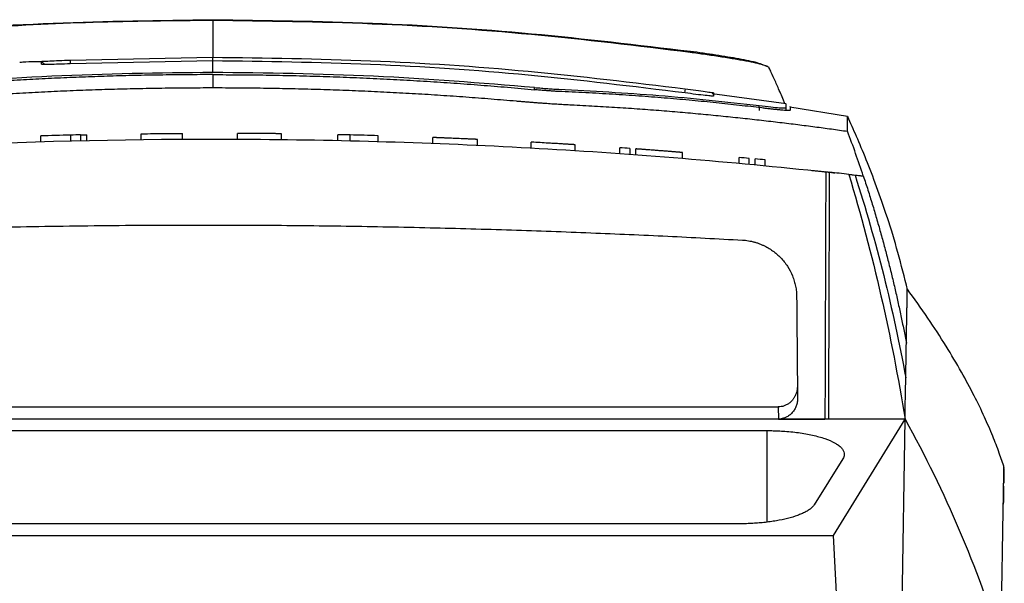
# Model space of a CAD drawing. Extents: x 86 to 639, y 68 to 658.
# Tile 5 of 66: x 319 to 370, y 186 to 215. Entities that reach past the tile are written whole.
import ezdxf

# ---------------------------------------------------------------- set-up
doc = ezdxf.new("R2010")
doc.units = 0
doc.layers.get('0').update_dxf_attribs({"linetype": 'CONTINUOUS'})

msp = doc.modelspace()

# ---------------------------------------------------------------- linework, layer by layer
at = {"color": 7, "linetype": 'CONTINUOUS'}
for p, q in [((329.528, 215.39), (328.607, 215.391)), ((319.671, 213.097), (319.671, 213.251)), ((321.169, 213.318), (328.607, 213.467)), ((328.607, 213.276), (321.17, 213.123)), ((357.57, 212.972), (357.424, 213.025)), ((357.645, 212.891), (357.645, 212.911)), ((353.251, 211.821), (353.223, 211.606)), ((358.528, 211.036), (354.665, 211.56)), ((354.741, 211.612), (354.733, 211.439)), ((358.533, 210.688), (358.528, 210.956)), ((361.73, 210.378), (358.725, 210.857)), ((319.63, 209.059), (319.63, 209.359)), ((321.199, 209.102), (321.199, 209.402)), ((321.714, 209.414), (321.714, 209.114)), ((322.039, 209.122), (322.039, 209.422)), ((324.873, 209.17), (324.873, 209.47)), ((326.426, 209.486), (326.429, 209.486)), ((326.429, 209.486), (326.431, 209.486)), ((326.431, 209.486), (326.432, 209.486)), ((326.432, 209.486), (326.432, 209.486)), ((326.46, 209.486), (326.543, 209.486)), ((326.543, 209.486), (326.619, 209.487)), ((326.619, 209.487), (326.689, 209.487)), ((326.689, 209.487), (326.752, 209.488)), ((326.752, 209.488), (326.809, 209.488)), ((326.809, 209.488), (326.859, 209.488)), ((326.859, 209.488), (326.902, 209.489)), ((326.902, 209.489), (326.938, 209.489)), ((326.938, 209.489), (326.968, 209.489)), ((326.968, 209.489), (326.991, 209.489)), ((326.991, 209.489), (327.008, 209.489)), ((327.008, 209.489), (327.018, 209.489)), ((327.018, 209.489), (327.022, 209.489)), ((327.022, 209.189), (327.022, 209.489)), ((329.895, 209.191), (329.895, 209.491)), ((329.896, 209.491), (329.895, 209.491)), ((329.898, 209.491), (329.896, 209.491)), ((329.902, 209.491), (329.898, 209.491)), ((329.908, 209.491), (329.902, 209.491)), ((329.915, 209.491), (329.908, 209.491)), ((329.923, 209.491), (329.915, 209.491)), ((329.933, 209.49), (329.923, 209.491)), ((329.945, 209.49), (329.933, 209.49)), ((329.958, 209.49), (329.945, 209.49)), ((329.972, 209.49), (329.958, 209.49)), ((329.989, 209.49), (329.972, 209.49)), ((330.006, 209.49), (329.989, 209.49)), ((330.026, 209.49), (330.006, 209.49)), ((330.047, 209.49), (330.026, 209.49)), ((330.069, 209.49), (330.047, 209.49)), ((330.093, 209.49), (330.069, 209.49)), ((330.114, 209.49), (330.093, 209.49)), ((330.137, 209.49), (330.114, 209.49)), ((330.16, 209.489), (330.137, 209.49)), ((330.185, 209.489), (330.16, 209.489)), ((330.21, 209.489), (330.185, 209.489)), ((330.237, 209.489), (330.21, 209.489)), ((330.265, 209.489), (330.237, 209.489)), ((330.294, 209.489), (330.265, 209.489)), ((330.324, 209.489), (330.294, 209.489)), ((330.355, 209.488), (330.324, 209.489)), ((330.387, 209.488), (330.355, 209.488)), ((330.421, 209.488), (330.387, 209.488)), ((330.455, 209.488), (330.421, 209.488)), ((330.491, 209.488), (330.455, 209.488)), ((330.528, 209.487), (330.491, 209.488)), ((330.566, 209.487), (330.528, 209.487)), ((330.593, 209.487), (330.566, 209.487)), ((330.622, 209.487), (330.593, 209.487)), ((330.651, 209.486), (330.622, 209.487)), ((330.682, 209.486), (330.651, 209.486)), ((330.713, 209.486), (330.682, 209.486)), ((330.746, 209.486), (330.713, 209.486)), ((330.78, 209.486), (330.746, 209.486)), ((330.815, 209.485), (330.78, 209.486)), ((330.851, 209.485), (330.815, 209.485)), ((330.888, 209.485), (330.851, 209.485)), ((330.926, 209.484), (330.888, 209.485)), ((330.966, 209.484), (330.926, 209.484)), ((331.006, 209.484), (330.966, 209.484)), ((331.048, 209.484), (331.006, 209.484)), ((331.09, 209.483), (331.048, 209.484)), ((331.134, 209.483), (331.09, 209.483)), ((331.203, 209.482), (331.134, 209.483)), ((331.269, 209.482), (331.203, 209.482)), ((331.333, 209.481), (331.269, 209.482)), ((331.395, 209.48), (331.333, 209.481)), ((331.455, 209.48), (331.395, 209.48)), ((331.512, 209.479), (331.455, 209.48)), ((331.567, 209.479), (331.512, 209.479)), ((331.62, 209.478), (331.567, 209.479)), ((331.67, 209.478), (331.62, 209.478)), ((331.718, 209.477), (331.67, 209.478)), ((331.763, 209.477), (331.718, 209.477)), ((331.806, 209.476), (331.763, 209.477)), ((331.847, 209.476), (331.806, 209.476)), ((331.886, 209.476), (331.847, 209.476)), ((331.922, 209.475), (331.886, 209.476)), ((331.956, 209.475), (331.922, 209.475)), ((331.985, 209.474), (331.956, 209.475)), ((332.013, 209.474), (331.985, 209.474)), ((332.038, 209.474), (332.013, 209.474)), ((332.062, 209.474), (332.038, 209.474)), ((332.084, 209.473), (332.062, 209.474)), ((332.104, 209.473), (332.084, 209.473)), ((332.122, 209.473), (332.104, 209.473)), ((332.138, 209.473), (332.122, 209.473)), ((332.152, 209.472), (332.138, 209.473)), ((332.165, 209.472), (332.152, 209.472)), ((332.175, 209.472), (332.165, 209.472)), ((332.184, 209.472), (332.175, 209.472)), ((332.19, 209.472), (332.184, 209.472)), ((332.195, 209.472), (332.19, 209.472)), ((332.198, 209.472), (332.195, 209.472)), ((332.199, 209.472), (332.198, 209.472)), ((332.199, 209.172), (332.199, 209.472)), ((335.131, 209.122), (335.131, 209.423)), ((335.773, 209.108), (335.773, 209.408)), ((337.237, 209.069), (337.237, 209.369)), ((340.102, 209.273), (340.099, 209.273)), ((340.099, 208.973), (340.099, 209.273)), ((340.099, 209.273), (340.099, 209.273)), ((340.105, 209.273), (340.102, 209.273)), ((340.11, 209.273), (340.105, 209.273)), ((340.116, 209.273), (340.11, 209.273)), ((340.124, 209.273), (340.116, 209.273)), ((340.132, 209.272), (340.124, 209.273)), ((340.143, 209.272), (340.132, 209.272)), ((340.154, 209.271), (340.143, 209.272)), ((340.168, 209.271), (340.154, 209.271)), ((340.182, 209.27), (340.168, 209.271)), ((340.198, 209.27), (340.182, 209.27)), ((340.215, 209.269), (340.198, 209.27)), ((340.234, 209.268), (340.215, 209.269)), ((340.254, 209.267), (340.234, 209.268)), ((340.275, 209.267), (340.254, 209.267)), ((340.3, 209.266), (340.275, 209.267)), ((340.326, 209.265), (340.3, 209.266)), ((340.353, 209.264), (340.326, 209.265)), ((340.383, 209.262), (340.353, 209.264)), ((340.414, 209.261), (340.383, 209.262)), ((340.446, 209.26), (340.414, 209.261)), ((340.48, 209.259), (340.446, 209.26)), ((340.516, 209.257), (340.48, 209.259)), ((340.553, 209.256), (340.516, 209.257)), ((340.592, 209.254), (340.553, 209.256)), ((340.632, 209.253), (340.592, 209.254)), ((340.674, 209.251), (340.632, 209.253)), ((340.717, 209.249), (340.674, 209.251)), ((340.762, 209.247), (340.717, 209.249)), ((340.809, 209.245), (340.762, 209.247)), ((340.857, 209.243), (340.809, 209.245)), ((341.716, 209.207), (341.665, 209.209)), ((341.766, 209.205), (341.716, 209.207)), ((341.813, 209.203), (341.766, 209.205)), ((341.859, 209.201), (341.813, 209.203)), ((341.903, 209.199), (341.859, 209.201)), ((341.945, 209.197), (341.903, 209.199)), ((341.986, 209.195), (341.945, 209.197)), ((342.025, 209.194), (341.986, 209.195)), ((342.062, 209.192), (342.025, 209.194)), ((342.097, 209.19), (342.062, 209.192)), ((342.131, 209.189), (342.097, 209.19)), ((342.162, 209.187), (342.131, 209.189)), ((342.192, 209.186), (342.162, 209.187)), ((342.221, 209.185), (342.192, 209.186)), ((342.247, 209.183), (342.221, 209.185)), ((342.272, 209.182), (342.247, 209.183)), ((342.29, 209.182), (342.272, 209.182)), ((342.307, 209.181), (342.29, 209.182)), ((342.323, 209.18), (342.307, 209.181)), ((342.338, 209.179), (342.323, 209.18)), ((342.352, 209.179), (342.338, 209.179)), ((342.364, 209.178), (342.352, 209.179)), ((342.375, 209.178), (342.364, 209.178)), ((342.386, 209.177), (342.375, 209.178)), ((342.394, 209.177), (342.386, 209.177)), ((342.402, 209.176), (342.394, 209.177)), ((342.409, 209.176), (342.402, 209.176)), ((342.414, 209.176), (342.409, 209.176)), ((342.418, 209.176), (342.414, 209.176)), ((342.421, 209.176), (342.418, 209.176)), ((342.423, 209.175), (342.421, 209.176)), ((342.424, 209.175), (342.423, 209.175)), ((342.424, 208.875), (342.424, 209.175)), ((345.228, 208.733), (345.228, 209.033)), ((345.229, 209.033), (345.228, 209.033)), ((345.232, 209.033), (345.229, 209.033)), ((345.236, 209.033), (345.232, 209.033)), ((345.242, 209.032), (345.236, 209.033)), ((345.25, 209.032), (345.242, 209.032)), ((345.26, 209.031), (345.25, 209.032)), ((345.271, 209.031), (345.26, 209.031)), ((345.284, 209.03), (345.271, 209.031)), ((345.299, 209.029), (345.284, 209.03)), ((345.315, 209.028), (345.299, 209.029)), ((345.333, 209.027), (345.315, 209.028)), ((345.353, 209.026), (345.333, 209.027)), ((345.362, 209.026), (345.353, 209.026)), ((346.307, 208.971), (346.227, 208.976)), ((346.385, 208.967), (346.307, 208.971)), ((346.46, 208.962), (346.385, 208.967)), ((346.533, 208.958), (346.46, 208.962)), ((346.602, 208.954), (346.533, 208.958)), ((346.669, 208.95), (346.602, 208.954)), ((346.733, 208.946), (346.669, 208.95)), ((346.795, 208.942), (346.733, 208.946)), ((346.853, 208.939), (346.795, 208.942)), ((346.909, 208.935), (346.853, 208.939)), ((346.962, 208.932), (346.909, 208.935)), ((347.013, 208.929), (346.962, 208.932)), ((347.06, 208.926), (347.013, 208.929)), ((347.105, 208.923), (347.06, 208.926)), ((347.147, 208.921), (347.105, 208.923)), ((347.186, 208.918), (347.147, 208.921)), ((347.227, 208.916), (347.186, 208.918)), ((347.266, 208.913), (347.227, 208.916)), ((347.301, 208.911), (347.266, 208.913)), ((347.334, 208.909), (347.301, 208.911)), ((347.365, 208.907), (347.334, 208.909)), ((347.393, 208.905), (347.365, 208.907)), ((347.418, 208.904), (347.393, 208.905)), ((347.44, 208.902), (347.418, 208.904)), ((347.46, 208.901), (347.44, 208.902)), ((347.477, 208.9), (347.46, 208.901)), ((347.492, 208.899), (347.477, 208.9)), ((347.504, 208.898), (347.492, 208.899)), ((347.513, 208.898), (347.504, 208.898)), ((347.52, 208.897), (347.513, 208.898)), ((347.524, 208.897), (347.52, 208.897)), ((347.525, 208.897), (347.524, 208.897)), ((347.525, 208.596), (347.525, 208.897)), ((349.847, 208.441), (349.847, 208.741)), ((350.369, 208.704), (350.369, 208.403)), ((350.686, 208.38), (350.686, 208.681)), ((350.688, 208.681), (350.686, 208.681)), ((350.692, 208.68), (350.688, 208.681)), ((350.699, 208.68), (350.692, 208.68)), ((350.71, 208.679), (350.699, 208.68)), ((350.723, 208.678), (350.71, 208.679)), ((350.739, 208.677), (350.723, 208.678)), ((350.758, 208.675), (350.739, 208.677)), ((350.781, 208.674), (350.758, 208.675)), ((350.805, 208.672), (350.781, 208.674)), ((350.833, 208.67), (350.805, 208.672)), ((350.864, 208.667), (350.833, 208.67)), ((350.898, 208.665), (350.864, 208.667)), ((350.935, 208.662), (350.898, 208.665)), ((350.975, 208.659), (350.935, 208.662)), ((351.018, 208.656), (350.975, 208.659)), ((351.064, 208.653), (351.018, 208.656)), ((351.101, 208.65), (351.064, 208.653)), ((351.141, 208.647), (351.101, 208.65)), ((351.182, 208.644), (351.141, 208.647)), ((351.226, 208.64), (351.182, 208.644)), ((351.272, 208.637), (351.226, 208.64)), ((351.319, 208.633), (351.272, 208.637)), ((351.369, 208.63), (351.319, 208.633)), ((351.421, 208.626), (351.369, 208.63)), ((351.474, 208.621), (351.421, 208.626)), ((351.53, 208.617), (351.474, 208.621)), ((351.588, 208.613), (351.53, 208.617)), ((351.648, 208.608), (351.588, 208.613)), ((351.709, 208.603), (351.648, 208.608)), ((351.773, 208.599), (351.709, 208.603)), ((351.839, 208.593), (351.773, 208.599)), ((351.907, 208.588), (351.839, 208.593)), ((351.974, 208.583), (351.907, 208.588)), ((352.04, 208.578), (351.974, 208.583)), ((352.104, 208.573), (352.04, 208.578)), ((352.166, 208.568), (352.104, 208.573)), ((352.225, 208.563), (352.166, 208.568)), ((352.283, 208.559), (352.225, 208.563)), ((352.338, 208.554), (352.283, 208.559)), ((352.392, 208.55), (352.338, 208.554)), ((352.443, 208.546), (352.392, 208.55)), ((352.493, 208.542), (352.443, 208.546)), ((352.54, 208.538), (352.493, 208.542)), ((352.585, 208.535), (352.54, 208.538)), ((352.629, 208.531), (352.585, 208.535)), ((352.67, 208.528), (352.629, 208.531)), ((352.709, 208.525), (352.67, 208.528)), ((352.746, 208.522), (352.709, 208.525)), ((352.792, 208.518), (352.746, 208.522)), ((352.835, 208.514), (352.792, 208.518)), ((352.875, 208.511), (352.835, 208.514)), ((352.912, 208.508), (352.875, 208.511)), ((352.945, 208.506), (352.912, 208.508)), ((352.976, 208.503), (352.945, 208.506)), ((353.004, 208.501), (352.976, 208.503)), ((353.03, 208.499), (353.004, 208.501)), ((353.052, 208.497), (353.03, 208.499)), ((353.071, 208.495), (353.052, 208.497)), ((353.087, 208.494), (353.071, 208.495)), ((353.1, 208.493), (353.087, 208.494)), ((353.11, 208.492), (353.1, 208.493)), ((353.118, 208.491), (353.11, 208.492)), ((353.122, 208.491), (353.118, 208.491)), ((353.124, 208.491), (353.122, 208.491)), ((353.124, 208.19), (353.124, 208.491)), ((356.072, 207.934), (356.072, 208.235)), ((356.594, 207.885), (356.594, 208.186)), ((356.908, 207.856), (356.908, 208.157)), ((357.43, 207.806), (357.43, 208.107)), ((360.858, 207.455), (360.593, 207.483)), ((303.978, 195.21), (358.113, 195.21)), ((358.113, 195.21), (358.119, 194.573)), ((360.747, 194.568), (300.467, 194.568)), ((358.119, 194.573), (303.973, 194.573)), ((360.548, 194.572), (360.548, 194.568)), ((364.728, 194.568), (360.747, 194.568)), ((360.748, 194.568), (360.749, 194.681)), ((361, 188.496), (364.728, 194.568)), ((363.793, 135.212), (364.728, 194.568)), ((299.716, 193.973), (357.515, 193.973)), ((361.486, 192.506), (359.99, 190.104)), ((369.888, 191.974), (369.875, 191.231)), ((369.882, 191.074), (369.845, 191.074)), ((356.039, 189.105), (301.192, 189.105)), ((296.213, 188.496), (361, 188.496)), ((363.793, 135.212), (361, 188.496))]:
    msp.add_line(p, q, dxfattribs=at)
at = {"color": 8, "linetype": 'CONTINUOUS'}
for p, q in [((319.671, 213.251), (319.846, 213.088)), ((321.169, 213.318), (321.177, 213.123)), ((328.607, 213.276), (328.607, 213.467)), ((345.4, 211.773), (345.4, 211.885)), ((357.126, 210.68), (357.123, 210.944)), ((357.515, 193.973), (357.515, 189.199))]:
    msp.add_line(p, q, dxfattribs=at)
at = {"color": 8, "linetype": 'CONTINUOUS', "flags": 128}
msp.add_lwpolyline([(329.528, 215.385), (329.528, 215.386), (329.528, 215.39)], dxfattribs=at)
at = {"color": 7, "linetype": 'CONTINUOUS'}
for centre, radius, start, end in [((353.134, 213.776), 0.393, 351.1333, 359.8672), ((328.607, -90.807), 300.3, 91.41344, 91.71306), ((328.607, -90.807), 300.3, 91.31513, 91.41344), ((328.607, -90.807), 300.3, 88.6325, 88.75502), ((328.607, -90.807), 300.3, 88.35308, 88.6325), ((328.607, -90.807), 300.3, 87.50773, 87.66202), ((328.607, -90.807), 300.3, 86.63624, 86.80143), ((328.607, -90.807), 300.3, 85.84427, 85.94414), ((328.607, -90.807), 300.3, 84.65242, 84.75246), ((328.607, -90.807), 300.3, 84.49218, 84.59224)]:
    msp.add_arc(centre, radius, start, end, dxfattribs=at)
for points, knots in [([(303.687, 213.775), (306.444, 214.106), (311.959, 214.769), (320.276, 215.32), (325.83, 215.392), (328.607, 215.427)], [0, 0, 0, 0, 0.33333, 0.666664, 1, 1, 1, 1]), ([(328.607, 215.385), (326.524, 215.365), (322.36, 215.327), (316.12, 215), (309.891, 214.5), (305.759, 213.977), (303.692, 213.716)], [0, 0, 0, 0, 0.249974, 0.499948, 0.749914, 1, 1, 1, 1]), ([(328.607, 215.427), (328.607, 215.426), (328.607, 215.423), (328.607, 215.397), (328.607, 215.385)], [0, 0, 0, 0, 0.500004, 1, 1, 1, 1]), ([(328.607, 215.427), (331.384, 215.392), (336.937, 215.32), (345.255, 214.769), (350.769, 214.107), (353.527, 213.775)], [0, 0, 0, 0, 0.333336, 0.66667, 1, 1, 1, 1]), ([(328.607, 215.385), (328.607, 215.071), (328.607, 214.511), (328.607, 213.786), (328.607, 213.467)], [0, 0, 0, 0, 0.559954, 1, 1, 1, 1]), ([(353.522, 213.716), (350.765, 214.052), (345.252, 214.725), (336.935, 215.275), (331.383, 215.348), (328.607, 215.385)], [0, 0, 0, 0, 0.333403, 0.666701, 1, 1, 1, 1]), ([(357.326, 213.061), (357.232, 213.099), (356.977, 213.204), (356.098, 213.374), (354.88, 213.58), (353.975, 213.708), (353.527, 213.772)], [0, 0, 0, 0, 0.165506, 0.449127, 0.726727, 1, 1, 1, 1]), ([(319.961, 213.236), (319.542, 213.235), (319.066, 213.234), (318.594, 213.194), (318.539, 213.19)], [0, 0, 0, 0, 0.883378, 1, 1, 1, 1]), ([(319.671, 213.251), (319.693, 213.253), (319.738, 213.256), (320.08, 213.272), (320.576, 213.294), (320.972, 213.31), (321.169, 213.318)], [0, 0, 0, 0, 0.250048, 0.499931, 0.749943, 1, 1, 1, 1]), ([(328.607, 213.467), (331.353, 213.431), (336.846, 213.357), (345.072, 212.808), (350.525, 212.15), (353.251, 211.821)], [0, 0, 0, 0, 0.333353, 0.6666928, 1, 1, 1, 1]), ([(328.607, 212.67), (328.607, 212.811), (328.607, 213.063), (328.607, 213.211), (328.607, 213.276)], [0, 0, 0, 0, 0.559998, 1, 1, 1, 1]), ([(353.251, 211.603), (350.525, 211.936), (345.072, 212.602), (336.847, 213.163), (331.353, 213.239), (328.607, 213.276)], [0, 0, 0, 0, 0.333302, 0.666642, 1, 1, 1, 1]), ([(321.169, 213.123), (320.972, 213.116), (320.579, 213.1), (320.082, 213.088), (319.737, 213.085), (319.693, 213.093), (319.671, 213.097)], [0, 0, 0, 0, 0.250359, 0.500365, 0.750248, 1, 1, 1, 1]), ([(357.645, 212.911), (357.648, 212.926), (357.651, 212.943), (357.568, 212.973), (357.566, 212.974)], [0, 0, 0, 0, 0.9743694, 1, 1, 1, 1]), ([(358.459, 211.045), (358.435, 211.105), (358.358, 211.289), (358.178, 211.71), (357.945, 212.243), (357.76, 212.651), (357.679, 212.824), (357.646, 212.892)], [0, 0, 0, 0, 0.055324, 0.170877, 0.435899, 0.776506, 1, 1, 1, 1]), ([(328.607, 212.672), (325.808, 212.638), (320.202, 212.57), (314.613, 212.113), (311.814, 211.884)], [0, 0, 0, 0, 0.499113, 1, 1, 1, 1]), ([(328.607, 212.558), (328.174, 212.557), (327.309, 212.555), (326.012, 212.54), (324.716, 212.517), (323.421, 212.484), (322.127, 212.442), (320.834, 212.39), (319.541, 212.33), (318.25, 212.26), (316.96, 212.181), (315.672, 212.093), (314.384, 211.995), (313.098, 211.89), (312.242, 211.812), (311.814, 211.773)], [0, 0, 0, 0, 0.077159, 0.154278, 0.231357, 0.308396, 0.385396, 0.462357, 0.539279, 0.616162, 0.693007, 0.769813, 0.84658, 0.923309, 1, 1, 1, 1]), ([(345.4, 211.885), (342.601, 212.113), (337.012, 212.57), (331.405, 212.638), (328.607, 212.672)], [0, 0, 0, 0, 0.500887, 1, 1, 1, 1]), ([(328.607, 212.558), (329.071, 212.557), (330.001, 212.555), (331.397, 212.538), (332.793, 212.511), (334.19, 212.472), (335.588, 212.423), (336.987, 212.363), (338.387, 212.292), (339.788, 212.211), (341.19, 212.118), (342.592, 212.014), (343.996, 211.9), (344.932, 211.815), (345.4, 211.773)], [0, 0, 0, 0, 0.082907, 0.165875, 0.248909, 0.332014, 0.415194, 0.498456, 0.581803, 0.665241, 0.748774, 0.832409, 0.916149, 1, 1, 1, 1]), ([(312.771, 211.185), (313.209, 211.222), (314.084, 211.297), (315.399, 211.397), (316.715, 211.489), (318.032, 211.571), (319.35, 211.643), (320.67, 211.706), (321.99, 211.759), (323.312, 211.803), (324.634, 211.837), (325.958, 211.861), (327.282, 211.876), (328.165, 211.878), (328.607, 211.879)], [0, 0, 0, 0, 0.083103, 0.166248, 0.249434, 0.332663, 0.415932, 0.499244, 0.582597, 0.665993, 0.749431, 0.832911, 0.916434, 1, 1, 1, 1]), ([(328.607, 211.879), (329.048, 211.878), (329.932, 211.876), (331.256, 211.861), (332.579, 211.837), (333.902, 211.803), (335.223, 211.759), (336.544, 211.706), (337.863, 211.643), (339.182, 211.571), (340.499, 211.489), (341.815, 211.397), (343.129, 211.297), (344.005, 211.222), (344.442, 211.185)], [0, 0, 0, 0, 0.083566, 0.167089, 0.250569, 0.334007, 0.417403, 0.500756, 0.584068, 0.667337, 0.750566, 0.833752, 0.916897, 1, 1, 1, 1]), ([(345.4, 211.885), (345.518, 211.874), (345.754, 211.853), (346.092, 211.826), (346.408, 211.805), (346.584, 211.797), (346.673, 211.793)], [0, 0, 0, 0, 0.2514717, 0.5002134, 0.7488296, 1, 1, 1, 1]), ([(346.814, 211.67), (346.782, 211.672), (346.719, 211.674), (346.618, 211.68), (346.512, 211.686), (346.401, 211.692), (346.285, 211.7), (346.126, 211.711), (345.919, 211.727), (345.662, 211.749), (345.487, 211.765), (345.4, 211.773)], [0, 0, 0, 0, 0.083936, 0.16713, 0.249942, 0.332739, 0.415887, 0.499746, 0.6667, 0.832487, 1, 1, 1, 1]), ([(346.673, 211.793), (348.412, 211.703), (351.899, 211.523), (355.379, 211.137), (357.123, 210.944)], [0, 0, 0, 0, 0.498982, 1, 1, 1, 1]), ([(357.264, 210.816), (356.871, 210.863), (356.074, 210.957), (354.859, 211.087), (353.608, 211.211), (352.32, 211.325), (350.996, 211.43), (349.635, 211.523), (348.237, 211.606), (347.292, 211.648), (346.814, 211.67)], [0, 0, 0, 0, 0.112909, 0.229265, 0.34907, 0.472329, 0.599046, 0.729227, 0.862876, 1, 1, 1, 1]), ([(353.251, 211.821), (353.446, 211.795), (353.834, 211.742), (354.327, 211.674), (354.672, 211.624), (354.718, 211.616), (354.741, 211.612)], [0, 0, 0, 0, 0.250195, 0.500247, 0.750193, 1, 1, 1, 1]), ([(344.442, 211.185), (344.515, 211.179), (344.661, 211.166), (344.878, 211.148), (345.094, 211.13), (345.309, 211.113), (345.522, 211.097), (345.734, 211.081), (345.996, 211.062), (346.305, 211.041), (346.654, 211.019), (346.991, 211), (347.204, 210.989), (347.31, 210.984)], [0, 0, 0, 0, 0.071756, 0.143151, 0.21432, 0.285399, 0.356525, 0.427833, 0.499461, 0.624965, 0.749726, 0.87449, 1, 1, 1, 1]), ([(354.733, 211.439), (354.711, 211.437), (354.666, 211.432), (354.321, 211.467), (353.831, 211.525), (353.445, 211.577), (353.251, 211.603)], [0, 0, 0, 0, 0.249762, 0.499581, 0.749612, 1, 1, 1, 1]), ([(347.31, 210.984), (347.718, 210.963), (348.523, 210.922), (349.716, 210.85), (350.879, 210.771), (352.012, 210.685), (353.116, 210.593), (354.19, 210.496), (355.235, 210.394), (356.249, 210.289), (357.235, 210.18), (358.19, 210.068), (359.117, 209.954), (360.013, 209.838), (360.881, 209.722), (361.449, 209.641), (361.728, 209.601)], [0, 0, 0, 0, 0.084595, 0.167153, 0.247679, 0.326175, 0.402644, 0.477089, 0.549511, 0.619913, 0.688297, 0.754665, 0.819017, 0.881357, 0.941684, 1, 1, 1, 1]), ([(357.122, 210.944), (357.333, 210.919), (357.752, 210.87), (358.188, 210.828), (358.475, 210.81), (358.51, 210.823), (358.528, 210.83)], [0, 0, 0, 0, 0.2514714, 0.5000693, 0.7486102, 1, 1, 1, 1]), ([(358.728, 210.697), (358.728, 210.695), (358.726, 210.691), (358.714, 210.687), (358.695, 210.684), (358.667, 210.683), (358.615, 210.682), (358.52, 210.686), (358.355, 210.698), (358.146, 210.717), (357.922, 210.74), (357.7, 210.765), (357.492, 210.789), (357.34, 210.807), (357.264, 210.816)], [0, 0, 0, 0, 0.050436, 0.100719, 0.150928, 0.201143, 0.251445, 0.375683, 0.499949, 0.624156, 0.748508, 0.832261, 0.91597, 1, 1, 1, 1]), ([(358.528, 210.83), (358.528, 210.924), (358.528, 211.048), (358.528, 211.017), (358.528, 211.009)], [0, 0, 0, 0, 0.754935, 1, 1, 1, 1]), ([(358.728, 210.879), (358.728, 210.888), (358.728, 210.948), (358.728, 210.813), (358.728, 210.697)], [0, 0, 0, 0, 0.138, 1, 1, 1, 1]), ([(361.728, 209.601), (361.728, 209.842), (361.728, 210.295), (361.728, 210.34), (361.728, 210.361)], [0, 0, 0, 0, 0.529463, 1, 1, 1, 1]), ([(364.86, 201.314), (364.696, 201.973), (364.366, 203.302), (363.795, 205.155), (363.235, 206.762), (362.694, 208.159), (362.201, 209.336), (361.888, 210.027), (361.736, 210.364)], [0, 0, 0, 0, 0.1580724, 0.318635, 0.4841177, 0.6555574, 0.8320547, 1, 1, 1, 1]), ([(300.623, 207.885), (310.596, 208.82), (320.61, 209.254), (335.633, 209.153), (340.636, 208.994), (350.626, 208.426), (355.613, 208.017), (360.593, 207.483)], [0, 0, 0, 0, 0.5, 0.5, 0.75, 0.75, 1, 1, 1, 1]), ([(359.857, 207.561), (359.899, 207.557), (359.981, 207.548), (360.102, 207.536), (360.217, 207.523), (360.328, 207.512), (360.434, 207.5), (360.535, 207.49), (360.631, 207.479), (360.757, 207.466), (360.896, 207.451), (361, 207.439), (361.054, 207.434), (361.056, 207.433), (361.058, 207.433)], [0, 0, 0, 0, 0.065064, 0.128149, 0.189858, 0.250834, 0.311744, 0.373256, 0.43602, 0.500647, 0.643205, 0.785825, 0.892478, 1, 1, 1, 1]), ([(360.593, 207.483), (360.588, 206.18), (360.584, 204.876), (360.579, 203.572), (360.575, 202.268), (360.57, 200.964), (360.566, 199.66), (360.56, 197.964), (360.554, 196.268), (360.548, 194.572)], [0, 0, 0, 0, 0.00393326, 0.00393326, 0.00393326, 0.00786652, 0.00786652, 0.00786652, 0.01298133, 0.01298133, 0.01298133, 0.01298133]), ([(360.749, 194.681), (360.756, 196.932), (360.768, 200.243), (360.782, 204.503), (360.789, 206.512), (360.793, 207.462)], [0, 0, 0, 0, 0.528363, 0.776901, 1, 1, 1, 1]), ([(361.794, 207.352), (361.854, 207.345), (361.964, 207.333), (362.071, 207.321), (362.119, 207.316)], [0, 0, 0, 0, 0.55027, 1, 1, 1, 1]), ([(362.118, 207.316), (362.157, 207.311), (362.234, 207.303), (362.331, 207.292), (362.412, 207.283), (362.457, 207.278), (362.498, 207.273), (362.541, 207.268), (362.549, 207.267), (362.552, 207.267)], [0, 0, 0, 0, 0.2500021, 0.5000043, 0.6250062, 0.6884916, 0.7500042, 0.8841355, 1, 1, 1, 1]), ([(362.552, 207.267), (362.632, 207.022), (362.792, 206.533), (363.02, 205.798), (363.239, 205.064), (363.448, 204.332), (363.648, 203.601), (363.838, 202.872), (364.02, 202.144), (364.192, 201.418), (364.356, 200.694), (364.512, 199.972), (364.659, 199.253), (364.751, 198.773), (364.797, 198.534)], [0, 0, 0, 0, 0.085585, 0.170758, 0.255521, 0.339876, 0.423821, 0.507359, 0.590488, 0.673209, 0.755521, 0.837424, 0.918917, 1, 1, 1, 1]), ([(305.89, 204.216), (306.665, 204.249), (308.229, 204.316), (310.596, 204.404), (313.007, 204.482), (315.462, 204.55), (317.959, 204.607), (320.499, 204.651), (323.081, 204.684), (325.706, 204.704), (328.374, 204.709), (331.665, 204.699), (335.527, 204.659), (339.905, 204.575), (344.161, 204.456), (348.296, 204.306), (352.309, 204.131), (354.943, 203.989), (356.24, 203.919)], [0, 0, 0, 0, 0.046189, 0.09323, 0.14112, 0.189859, 0.239445, 0.289876, 0.341151, 0.393267, 0.446223, 0.500016, 0.589309, 0.676229, 0.760767, 0.842913, 0.92266, 1, 1, 1, 1]), ([(356.24, 203.919), (356.293, 203.916), (356.401, 203.909), (356.56, 203.887), (356.718, 203.857), (356.874, 203.817), (357.029, 203.769), (357.182, 203.712), (357.455, 203.594), (357.831, 203.376), (358.258, 203.005), (358.609, 202.56), (358.825, 202.139), (358.952, 201.783), (359.02, 201.509), (359.063, 201.231), (359.069, 201.044), (359.072, 200.95)], [0, 0, 0, 0, 0.035674, 0.071182, 0.106642, 0.14217, 0.177881, 0.213885, 0.250291, 0.375611, 0.500046, 0.624048, 0.749783, 0.813089, 0.875492, 0.937589, 1, 1, 1, 1]), ([(364.797, 198.534), (364.799, 198.679), (364.805, 198.99), (364.813, 199.435), (364.82, 199.815), (364.825, 200.126), (364.83, 200.374), (364.833, 200.585), (364.838, 200.835), (364.843, 201.091), (364.846, 201.277), (364.848, 201.389), (364.847, 201.359), (364.847, 201.356)], [0, 0, 0, 0, 0.08031, 0.17256, 0.276748, 0.343736, 0.41487, 0.490149, 0.549092, 0.690564, 0.835313, 0.983342, 1, 1, 1, 1]), ([(359.072, 200.95), (359.079, 200.085), (359.095, 198.322), (359.11, 196.559), (359.118, 195.662)], [0, 0, 0, 0, 0.491011, 1, 1, 1, 1]), ([(369.907, 192.018), (369.821, 192.281), (369.623, 192.878), (369.282, 193.752), (368.848, 194.755), (368.306, 195.87), (367.64, 197.105), (366.835, 198.457), (365.895, 199.908), (365.21, 200.86), (364.852, 201.359)], [0, 0, 0, 0, 0.0589897, 0.1341046, 0.2267169, 0.3383101, 0.4705042, 0.625049, 0.8037992, 1, 1, 1, 1]), ([(364.766, 196.726), (364.772, 197.065), (364.779, 197.47), (364.789, 198.062), (364.794, 198.34), (364.798, 198.534)], [0, 0, 0, 0, 0.653675, 0.826586, 1.307351, 1.307351, 1.307351, 1.307351]), ([(359.112, 196.298), (359.112, 196.262), (359.11, 196.193), (359.097, 196.092), (359.077, 195.999), (359.051, 195.912), (359.02, 195.833), (358.986, 195.762), (358.951, 195.698), (358.914, 195.641), (358.877, 195.591), (358.814, 195.515), (358.716, 195.422), (358.575, 195.326), (358.424, 195.259), (358.269, 195.217), (358.165, 195.212), (358.113, 195.209)], [0, 0, 0, 0, 0.065211, 0.127011, 0.185402, 0.240387, 0.291969, 0.34015, 0.384936, 0.426332, 0.464346, 0.498986, 0.606292, 0.70971, 0.809559, 0.906193, 1, 1, 1, 1]), ([(359.118, 195.662), (359.117, 195.627), (359.116, 195.557), (359.103, 195.455), (359.082, 195.355), (359.041, 195.226), (358.969, 195.072), (358.847, 194.906), (358.697, 194.765), (358.54, 194.67), (358.391, 194.613), (358.257, 194.58), (358.165, 194.575), (358.119, 194.573)], [0, 0, 0, 0, 0.064167, 0.127067, 0.189205, 0.251103, 0.375264, 0.499592, 0.625571, 0.749116, 0.832901, 0.915979, 1, 1, 1, 1]), ([(358.119, 194.573), (358.524, 194.572), (359.153, 194.571), (359.963, 194.569), (360.368, 194.571), (360.548, 194.571)], [0, 0, 0, 0, 0.499995, 0.777138, 1, 1, 1, 1]), ([(357.515, 193.973), (357.571, 193.973), (357.685, 193.972), (357.854, 193.969), (358.023, 193.964), (358.191, 193.956), (358.442, 193.941), (358.772, 193.914), (359.17, 193.867), (359.551, 193.808), (360.03, 193.712), (360.573, 193.56), (361.001, 193.374), (361.263, 193.207), (361.413, 193.074), (361.512, 192.938), (361.556, 192.813), (361.559, 192.701), (361.539, 192.603), (361.503, 192.538), (361.486, 192.506)], [0, 0, 0, 0, 0.0233553, 0.0466486, 0.0699249, 0.0932291, 0.116606, 0.1752668, 0.2341538, 0.2932306, 0.3526342, 0.4731511, 0.5997175, 0.6655425, 0.7316832, 0.7965405, 0.8615762, 0.9077335, 0.9537852, 1, 1, 1, 1]), ([(369.728, 182.829), (369.742, 183.625), (369.77, 185.216), (369.795, 186.664), (369.809, 187.411), (369.811, 187.566), (369.814, 187.72), (369.817, 187.886), (369.82, 188.062), (369.823, 188.248), (369.829, 188.575), (369.837, 189.051), (369.847, 189.624), (369.856, 190.165), (369.864, 190.617), (369.87, 190.99), (369.875, 191.281), (369.879, 191.513), (369.883, 191.693), (369.885, 191.835), (369.887, 191.946), (369.889, 192.025), (369.889, 192.069), (369.889, 192.07), (369.889, 192.07)], [0, 0, 0, 0, 0.153771, 0.307521, 0.320927, 0.332423, 0.345036, 0.358767, 0.373616, 0.389582, 0.406665, 0.459407, 0.520604, 0.577567, 0.637598, 0.687868, 0.734749, 0.778239, 0.818334, 0.855036, 0.893723, 0.933667, 0.973609, 1, 1, 1, 1]), ([(369.872, 191.069), (369.872, 191.061), (369.872, 191.045), (369.869, 190.874), (369.863, 190.574), (369.859, 190.32), (369.856, 190.138), (369.856, 190.132)], [0, 0, 0, 0, 0.222843, 0.474046, 0.729503, 0.990359, 1, 1, 1, 1]), ([(359.99, 190.104), (359.977, 190.085), (359.951, 190.046), (359.901, 189.989), (359.843, 189.933), (359.776, 189.878), (359.701, 189.824), (359.617, 189.771), (359.498, 189.705), (359.335, 189.627), (359.044, 189.511), (358.619, 189.382), (358.124, 189.278), (357.697, 189.212), (357.37, 189.172), (357.041, 189.142), (356.711, 189.12), (356.377, 189.107), (356.152, 189.105), (356.039, 189.105)], [0, 0, 0, 0, 0.035654, 0.071067, 0.106315, 0.141472, 0.176615, 0.21182, 0.247165, 0.312366, 0.377406, 0.506516, 0.63462, 0.698331, 0.761973, 0.821771, 0.88107, 0.940326, 1, 1, 1, 1])]:
    msp.add_open_spline(points, degree=3, knots=knots, dxfattribs=at)
at = {"color": 8, "linetype": 'CONTINUOUS'}
msp.add_open_spline([(357.566, 212.974), (357.497, 213.002), (357.359, 213.059), (356.959, 213.156), (356.437, 213.262), (355.8, 213.375), (355.085, 213.491), (354.318, 213.606), (353.787, 213.679), (353.522, 213.716)], degree=3, knots=[0, 0, 0, 0, 0.142662, 0.287586, 0.431713, 0.574901, 0.717092, 0.858757, 1, 1, 1, 1], dxfattribs=at)
at = {"color": 7, "linetype": 'CONTINUOUS'}
for points in [[(328.607, 212.558), (328.607, 212.366), (328.607, 212.14), (328.607, 211.879)], [(362.552, 207.267), (362.293, 208.05), (362.019, 208.828), (361.728, 209.6)], [(321.714, 209.414), (321.823, 209.417), (321.931, 209.419), (322.039, 209.422)], [(324.873, 209.47), (325.306, 209.476), (325.739, 209.48), (326.171, 209.484)], [(326.171, 209.484), (326.206, 209.484), (326.24, 209.484), (326.274, 209.484)], [(326.274, 209.484), (326.306, 209.485), (326.338, 209.485), (326.37, 209.485)], [(326.37, 209.485), (326.4, 209.485), (326.43, 209.486), (326.46, 209.486)], [(361.794, 207.352), (361.46, 207.389), (361.127, 207.426), (360.793, 207.462)], [(361.794, 207.352), (363.053, 203.161), (364.034, 198.888), (364.728, 194.568)], [(362.118, 207.316), (362.673, 205.582), (363.671, 202.078), (364.441, 198.518), (364.766, 196.726)], [(364.728, 194.568), (364.742, 195.355), (364.754, 196.075), (364.766, 196.726)], [(364.728, 194.568), (366.833, 190.767), (368.507, 186.836), (369.728, 182.829)]]:
    msp.add_open_spline(points, degree=3, dxfattribs=at)

doc.saveas('drawing.dxf')
